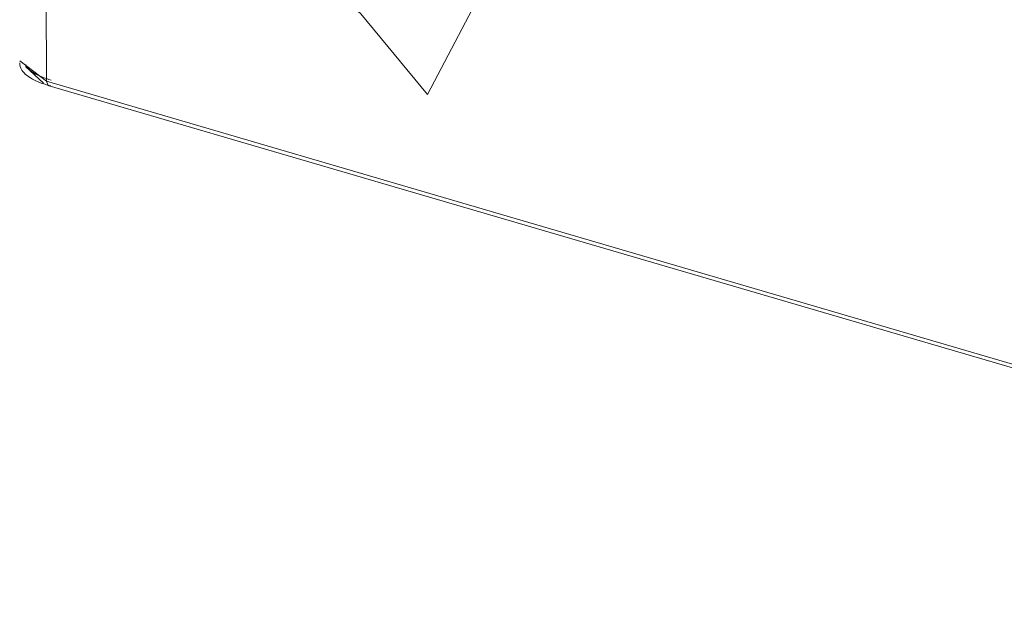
# Model space of a CAD drawing. Header units: millimetres. Extents: x 37081 to 77972, y -4495 to 22354.
# Tile 79 of 109: x 64153 to 64290, y 15218 to 15299. Entities that reach past the tile are written whole.
import ezdxf

# ---------------------------------------------------------------- set-up
doc = ezdxf.new("R2010")
doc.units = ezdxf.units.MM
doc.layers.add('G-XREF-____-OTLN', color=8, linetype='Continuous', lineweight=9)
doc.layers.add('M-EQPM-____-OTLN', color=50, linetype='Continuous', lineweight=20)

# ---------------------------------------------------------------- blocks, each defined once
blk = doc.blocks.new('City Class FR - City Class F_iam-1595380-_3D_ копия 2 копия 1')
at = {"layer": 'G-XREF-____-OTLN'}
for p, q in [((5524.62, 15964.48), (5527.45, 15290.33)), ((5523.74, 15293.15), (5527.45, 15290.33)), ((5524.54, 15292.37), (5527.04, 15290.03)), ((5527.45, 15290.33), (5574.43, 15276.56)), ((5527.83, 15289.7), (5773.55, 15217.72)), ((5528.05, 15289.69), (5527.83, 15289.7)), ((5574.43, 15276.56), (5773.17, 15218.35))]:
    blk.add_line(p, q, dxfattribs=at)
for points in [[(5596.98, 15319.74, 0), (5588.81, 15304.1, 0), (5580.64, 15288.46, 0)], [(5540.99, 15305.6, 0), (5550.46, 15311.26, 0), (5561.21, 15308.72, 0), (5571.35, 15299.71, 0), (5580.64, 15288.46, 0)], [(5523.71, 15292.89, 0), (5523.73, 15292.62, 0), (5523.8, 15292.36, 0), (5523.89, 15292.12, 0), (5524.02, 15291.88, 0), (5524.17, 15291.67, 0), (5524.34, 15291.47, 0), (5524.53, 15291.28, 0), (5524.75, 15291.1, 0), (5524.98, 15290.94, 0), (5525.22, 15290.78, 0), (5525.49, 15290.62, 0), (5525.77, 15290.48, 0), (5526.07, 15290.33, 0), (5526.39, 15290.2, 0), (5526.72, 15290.07, 0), (5527.07, 15289.94, 0), (5527.44, 15289.82, 0), (5527.82, 15289.7, 0), (5527.83, 15289.7, 0)], [(5524.57, 15292.64, 0), (5524.64, 15292.48, 0), (5524.73, 15292.32, 0), (5524.84, 15292.17, 0), (5524.98, 15292.02, 0), (5525.13, 15291.87, 0), (5525.31, 15291.73, 0), (5525.51, 15291.59, 0), (5525.73, 15291.45, 0), (5525.97, 15291.32, 0), (5526.23, 15291.18, 0), (5526.5, 15291.05, 0), (5526.8, 15290.93, 0), (5527.12, 15290.81, 0), (5527.45, 15290.69, 0), (5527.8, 15290.57, 0), (5528.1, 15290.48, 0)], [(5527.83, 15289.7, 0), (5527.63, 15289.82, 0), (5527.45, 15290.33, 0)]]:
    blk.add_polyline3d(points, dxfattribs=at)
blk = doc.blocks.new('City Class FR - City Class 25 FR-1553726-_3D_ копия 2 копия 1')
blk.add_blockref('City Class FR - City Class F_iam-1595380-_3D_ копия 2 копия 1', (0, 0))

msp = doc.modelspace()

# ---------------------------------------------------------------- block references
at = {"layer": 'M-EQPM-____-OTLN'}
msp.add_blockref('City Class FR - City Class 25 FR-1553726-_3D_ копия 2 копия 1', (58629.1, 0), dxfattribs=at)

doc.saveas('drawing.dxf')
